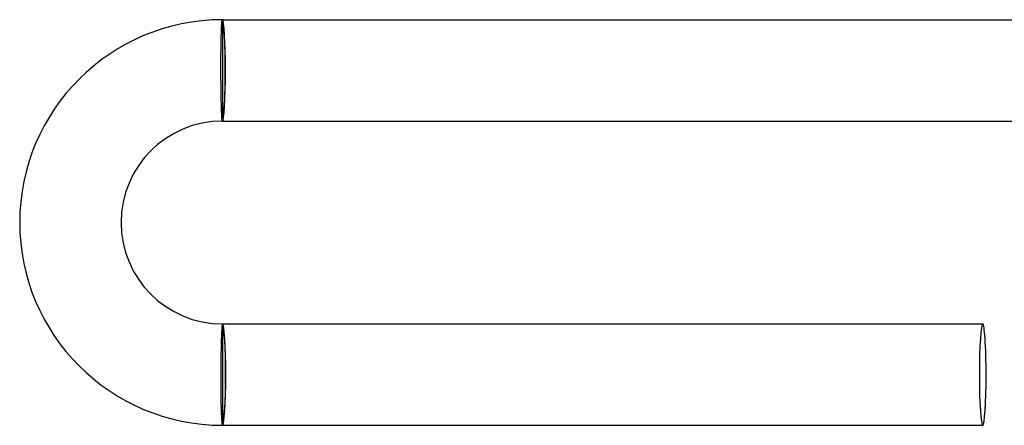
# Model space of a CAD drawing. Header units: millimetres. Extents: x -310 to 310, y -273 to 273.
# Tile 9 of 76: x -310 to -271, y -14 to 2. Entities that reach past the tile are written whole.
import ezdxf

# ---------------------------------------------------------------- set-up
doc = ezdxf.new("R2010")
doc.units = ezdxf.units.MM
doc.layers.add('HIDDEN', color=7, linetype='Continuous')
doc.layers.add('THICK', color=7, linetype='Continuous')

msp = doc.modelspace()

# ---------------------------------------------------------------- linework, layer by layer
at = {"layer": 'HIDDEN'}
for p, q in [((-302.018, 1.919), (-302.015, 1.944)), ((-302.015, 1.944), (-302.012, 1.964)), ((-302.012, 1.964), (-302.009, 1.98)), ((-302.009, 1.98), (-302.006, 1.991)), ((-302.006, 1.991), (-302.003, 1.998)), ((-302.003, 1.998), (-302, 2)), ((-302.041, 1.511), (-302.038, 1.572)), ((-302.038, 1.572), (-302.036, 1.629)), ((-302.036, 1.629), (-302.034, 1.682)), ((-302.034, 1.682), (-302.031, 1.732)), ((-302.031, 1.732), (-302.029, 1.777)), ((-302.029, 1.777), (-302.026, 1.819)), ((-302.026, 1.819), (-302.023, 1.857)), ((-302.023, 1.857), (-302.021, 1.89)), ((-302.021, 1.89), (-302.018, 1.919)), ((-302.05, 1.16), (-302.048, 1.236)), ((-302.048, 1.236), (-302.047, 1.31)), ((-302.047, 1.31), (-302.045, 1.38)), ((-302.045, 1.38), (-302.043, 1.447)), ((-302.043, 1.447), (-302.041, 1.511)), ((-302.056, 0.743), (-302.055, 0.831)), ((-302.055, 0.831), (-302.054, 0.916)), ((-302.054, 0.916), (-302.053, 1)), ((-302.053, 1), (-302.051, 1.081)), ((-302.051, 1.081), (-302.05, 1.16)), ((-302.059, 0.378), (-302.058, 0.471)), ((-302.058, 0.563), (-302.057, 0.654)), ((-302.058, 0.471), (-302.058, 0.563)), ((-302.057, 0.654), (-302.056, 0.743)), ((-302.059, 0.284), (-302.059, 0.378)), ((-302.059, 0.19), (-302.059, 0.284)), ((-302.059, 0.095), (-302.059, 0.19)), ((-302.059, 0), (-302.059, 0.095)), ((-302.058, -0.092), (-302.059, 0)), ((-302.058, -0.185), (-302.058, -0.092)), ((-302.058, -0.277), (-302.058, -0.185)), ((-302.057, -0.368), (-302.058, -0.277)), ((-302.056, -0.458), (-302.057, -0.368)), ((-302.055, -0.547), (-302.056, -0.458)), ((-302.054, -0.635), (-302.055, -0.547)), ((-302.053, -0.722), (-302.054, -0.635)), ((-302.052, -0.808), (-302.053, -0.722)), ((-302.051, -0.891), (-302.052, -0.808)), ((-302.049, -0.973), (-302.051, -0.891)), ((-302.048, -1.053), (-302.049, -0.973)), ((-302.046, -1.13), (-302.048, -1.053)), ((-302.044, -1.205), (-302.046, -1.13)), ((-302.043, -1.277), (-302.044, -1.205)), ((-302.041, -1.347), (-302.043, -1.277)), ((-302.039, -1.414), (-302.041, -1.347)), ((-302.037, -1.478), (-302.039, -1.414)), ((-302.035, -1.539), (-302.037, -1.478)), ((-302.033, -1.596), (-302.035, -1.539)), ((-302.031, -1.65), (-302.033, -1.596)), ((-302.028, -1.7), (-302.031, -1.65)), ((-302.026, -1.747), (-302.028, -1.7)), ((-302.024, -1.79), (-302.026, -1.747)), ((-302.022, -1.829), (-302.024, -1.79)), ((-302.019, -1.865), (-302.022, -1.829)), ((-302.017, -1.896), (-302.019, -1.865)), ((-302.015, -1.924), (-302.017, -1.896)), ((-302.012, -1.947), (-302.015, -1.924)), ((-302.01, -1.966), (-302.012, -1.947)), ((-302.007, -1.981), (-302.01, -1.966)), ((-302.005, -1.991), (-302.007, -1.981)), ((-302.002, -1.998), (-302.005, -1.991)), ((-302, -2), (-302.002, -1.998)), ((-302.016, -10.076), (-302.019, -10.104)), ((-302.014, -10.053), (-302.016, -10.076)), ((-302.011, -10.034), (-302.014, -10.053)), ((-302.008, -10.019), (-302.011, -10.034)), ((-302.006, -10.009), (-302.008, -10.019)), ((-302.003, -10.002), (-302.006, -10.009)), ((-302, -10), (-302.003, -10.002)), ((-302.039, -10.461), (-302.042, -10.522)), ((-302.037, -10.404), (-302.039, -10.461)), ((-302.035, -10.35), (-302.037, -10.404)), ((-302.032, -10.3), (-302.035, -10.35)), ((-302.03, -10.253), (-302.032, -10.3)), ((-302.027, -10.21), (-302.03, -10.253)), ((-302.024, -10.171), (-302.027, -10.21)), ((-302.022, -10.135), (-302.024, -10.171)), ((-302.019, -10.104), (-302.022, -10.135)), ((-302.052, -10.87), (-302.054, -10.947)), ((-302.05, -10.795), (-302.052, -10.87)), ((-302.048, -10.722), (-302.05, -10.795)), ((-302.046, -10.653), (-302.048, -10.722)), ((-302.044, -10.586), (-302.046, -10.653)), ((-302.042, -10.522), (-302.044, -10.586)), ((-302.059, -11.192), (-302.06, -11.278)), ((-302.057, -11.109), (-302.059, -11.192)), ((-302.056, -11.027), (-302.057, -11.109)), ((-302.054, -10.947), (-302.056, -11.027)), ((-302.064, -11.632), (-302.065, -11.723)), ((-302.063, -11.453), (-302.064, -11.542)), ((-302.064, -11.542), (-302.064, -11.632)), ((-302.061, -11.365), (-302.063, -11.453)), ((-302.06, -11.278), (-302.061, -11.365)), ((-302.066, -11.908), (-302.067, -12)), ((-302.067, -12), (-302.067, -12.095)), ((-302.065, -11.723), (-302.066, -11.815)), ((-302.066, -11.815), (-302.066, -11.908)), ((-302.067, -12.095), (-302.067, -12.19)), ((-302.067, -12.19), (-302.067, -12.284)), ((-302.067, -12.284), (-302.066, -12.378)), ((-302.066, -12.378), (-302.066, -12.471)), ((-302.066, -12.471), (-302.065, -12.563)), ((-302.065, -12.563), (-302.065, -12.654)), ((-302.065, -12.654), (-302.064, -12.743)), ((-302.064, -12.743), (-302.063, -12.831)), ((-302.063, -12.831), (-302.061, -12.916)), ((-302.061, -12.916), (-302.06, -13)), ((-302.06, -13), (-302.058, -13.081)), ((-302.058, -13.081), (-302.057, -13.16)), ((-302.057, -13.16), (-302.055, -13.236)), ((-302.055, -13.236), (-302.053, -13.31)), ((-302.053, -13.31), (-302.051, -13.38)), ((-302.051, -13.38), (-302.048, -13.448)), ((-302.048, -13.448), (-302.046, -13.512)), ((-302.046, -13.512), (-302.044, -13.572)), ((-302.044, -13.572), (-302.041, -13.629)), ((-302.041, -13.629), (-302.038, -13.682)), ((-302.038, -13.682), (-302.035, -13.732)), ((-302.035, -13.732), (-302.033, -13.778)), ((-302.033, -13.778), (-302.029, -13.819)), ((-302.029, -13.819), (-302.026, -13.857)), ((-302.026, -13.857), (-302.023, -13.89)), ((-302.023, -13.89), (-302.02, -13.919)), ((-302.02, -13.919), (-302.017, -13.944)), ((-302.017, -13.944), (-302.014, -13.964)), ((-302.014, -13.964), (-302.01, -13.98)), ((-302.01, -13.98), (-302.007, -13.991)), ((-302.007, -13.991), (-302.003, -13.998)), ((-302.003, -13.998), (-302, -14))]:
    msp.add_line(p, q, dxfattribs=at)
for start_param, end_param in [(3.141593, 4.712389), (-1.570796, 0)]:
    msp.add_ellipse((-272, -12), major_axis=(0, -2), ratio=0.066519, start_param=start_param, end_param=end_param, dxfattribs=at)
at = {"layer": 'THICK'}
for p, q in [((-302, 2), (-302, -2)), ((-302, 2), (-269.989, 2)), ((-302, -2), (-269.989, -2)), ((-302, -10), (-302, -14)), ((-302, -10), (-272, -10)), ((-302, -14), (-272, -14))]:
    msp.add_line(p, q, dxfattribs=at)
for radius in [8, 4]:
    msp.add_arc((-302, -6), radius, 90, 270, dxfattribs=at)
for centre, major_axis, ratio, start_param, end_param in [((-302, 0), (0, 2), 0.058722, -1.570796, 0), ((-302, 0), (0, -1.9), 0.058722, 0, 3.141593), ((-302, 0), (0, 2), 0.058722, 3.141593, 4.712389), ((-302, -12), (0, 2), 0.066519, -1.570796, 0), ((-302, -12), (0, 1.9), 0.066519, 3.141593, 6.283185), ((-272, -12), (0, -2), 0.066519, 1.570796, 3.141593), ((-302, -12), (0, 2), 0.066519, 3.141593, 4.712389), ((-272, -12), (0, -2), 0.066519, 0, 1.570796)]:
    msp.add_ellipse(centre, major_axis=major_axis, ratio=ratio, start_param=start_param, end_param=end_param, dxfattribs=at)

doc.saveas('drawing.dxf')
